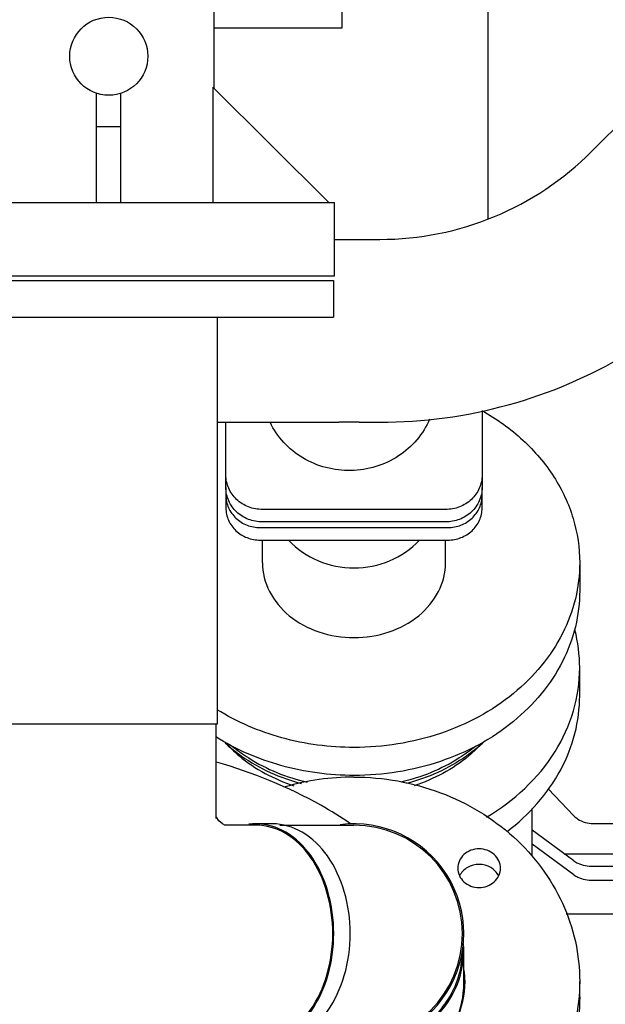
# Model space of a CAD drawing. Header units: millimetres. Extents: x 0 to 1189, y 0 to 841.
# Tile 116 of 175: x 435 to 445, y 701 to 717. Entities that reach past the tile are written whole.
import ezdxf
from ezdxf.enums import TextEntityAlignment as Align

# ---------------------------------------------------------------- set-up
doc = ezdxf.new("R2010")
doc.units = ezdxf.units.MM
doc.header["$LTSCALE"] = 65.395
doc.layers.get('0').update_dxf_attribs({"linetype": 'CONTINUOUS'})
for name, color, linetype in [('1007_885011_97_PBL157', 7, 'CONTINUOUS'), ('1007_885011_97_PBL78', 7, 'CONTINUOUS'), ('1007_885011_97_PBL79', 7, 'CONTINUOUS'), ('25007_060000_TLKGS_KGS_V_ABL7', 7, 'CONTINUOUS'), ('25007_061000_TLKGS_KGS_V_ABL48', 7, 'CONTINUOUS'), ('25007_062000_TLKGS_KGS_TL_V_ABL8', 7, 'CONTINUOUS'), ('25007_153200_271333_ABL21', 7, 'CONTINUOUS'), ('25007_153200_33_ABL77', 7, 'CONTINUOUS'), ('25007_153200_33_T1_PBL136', 7, 'CONTINUOUS'), ('25007_153200_33_T2_PBL2341', 7, 'CONTINUOUS'), ('25007_153200_33_T3_PBL348', 7, 'CONTINUOUS'), ('25007_153200_33_T4_PBL93', 7, 'CONTINUOUS'), ('25007_644000_02_SIMPLE1_C_ABL146', 7, 'CONTINUOUS'), ('25007_644000_02_SIMPLE1_T1_C_PBL147', 7, 'CONTINUOUS'), ('25007_728000_05_SIMPLE1_F_ABL18', 7, 'CONTINUOUS'), ('25007_728000_05_SIMPLE1_T1_F_PBL19', 7, 'CONTINUOUS'), ('25007_833000_15_SIMPLE1_D_ABL16', 7, 'CONTINUOUS'), ('25007_833000_15_SIMPLE1_T1_D_PBL65', 7, 'CONTINUOUS'), ('25007_833000_15_SIMPLE1_T3_D_PBL110', 7, 'CONTINUOUS'), ('25007_833000_15_SIMPLE1_T5_D_PBL51', 7, 'CONTINUOUS'), ('25007_836000_01_SIMPLE1_C_ABL57', 7, 'CONTINUOUS'), ('25007_836000_01_SIMPLE1_T1_C_PBL64', 7, 'CONTINUOUS'), ('25007_836000_01_SIMPLE1_T2_C_PBL58', 7, 'CONTINUOUS'), ('25067_000000_TLKGS_MARKETING_ABL2', 7, 'CONTINUOUS'), ('BOGEN-S-2D-45-88_9X3_2_PBL2520', 7, 'CONTINUOUS'), ('BOGEN-S-3D-45-88_9X3_2_PBL349', 7, 'CONTINUOUS'), ('new_view_1_VBL0', 7, 'CONTINUOUS'), ('T-STUECK-S-88_9X3_2-88_9X3_2_PBL94', 7, 'CONTINUOUS')]:
    doc.layers.add(name, color=color, linetype=linetype)
doc.styles.get("Standard").update_dxf_attribs({"font": 'txt', "width": 0.6})
doc.dimstyles.new('DIMSTYLE_2', dxfattribs={"dimtxt": 3.5, "dimasz": 3.5, "dimexe": 1.8, "dimexo": 0, "dimgap": 0.875, "dimtad": 1, "dimdec": 0, "dimlfac": 25, "dimdsep": 46, "dimtxsty": 'Standard', "dimblk": '_FILLED', "dimblk1": '_FILLED', "dimblk2": '_FILLED', "dimcen": 0.09, "dimadec": 0, "dimazin": 0, "dimtp": 2, "dimtm": 2, "dimtfac": 1, "dimtdec": 0, "dimtofl": 0, "dimtmove": 0, "dimatfit": 3, "dimldrblk": '_FILLED', "dimfxl": 1, "dimtolj": 1, "dimarcsym": 0})

# ---------------------------------------------------------------- blocks, each defined once
blk = doc.blocks.new('_FILLED')
at = {"color": 0, "linetype": 'ByBlock'}
blk.add_solid([(0, 0), (-1, 0.1671), (-1, -0.1671)], dxfattribs=at)
blk = doc.blocks.new('*D19')
at = {"color": 2, "linetype": 'Continuous'}
for p, q in [((394.644, 792.776), (372.844, 792.776)), ((374.644, 792.776), (374.644, 741.388)), ((374.644, 690), (374.644, 741.388)), ((443.4, 690), (372.844, 690))]:
    blk.add_line(p, q, dxfattribs=at)
at = {"color": 2, "linetype": 'Continuous', "xscale": 3.5, "yscale": 3.5, "zscale": 3.5}
for p, rotation in [((374.644, 792.776), 90), ((374.644, 690), 270)]:
    blk.add_blockref('_FILLED', p, dxfattribs=dict(at, rotation=rotation))
at = {"color": 2, "linetype": 'Continuous', "width": 0.672619}
blk.add_text('2569', height=3.5, rotation=90, dxfattribs=at).set_placement((373.769, 740.6), align=Align.CENTER)
blk = doc.blocks.new('25007_833000_15_SIMPLE1_T5_D_PBL51', base_point=(435.24, 723.05))
at = {"layer": '25007_833000_15_SIMPLE1_T5_D_PBL51', "color": 7, "linetype": 'Continuous'}
for p, q in [((438.3, 724.989), (438.3, 715.66)), ((436.38, 713.78), (436.38, 715.572)), ((436.78, 713.78), (436.78, 715.572)), ((438.288, 715.672), (438.288, 713.78)), ((440.187, 713.78), (438.288, 715.672)), ((436.78, 715.02), (436.38, 715.02)), ((432.88, 713.78), (440.28, 713.78)), ((440.28, 712.58), (440.28, 713.78)), ((432.88, 712.58), (440.28, 712.58))]:
    blk.add_line(p, q, dxfattribs=at)
blk.add_circle((436.58, 716.18), 0.64, dxfattribs=at)
blk = doc.blocks.new('25007_833000_15_SIMPLE1_T1_D_PBL65', base_point=(449.45, 718.696))
at = {"layer": '25007_833000_15_SIMPLE1_T1_D_PBL65', "color": 7, "linetype": 'Continuous'}
for p, q in [((444.493, 714.616), (449.531, 719.666)), ((440.28, 713.176), (441.024, 713.176)), ((442.7, 710.367), (442.7, 709.104)), ((438.363, 710.176), (440.352, 710.176)), ((438.5, 709.104), (438.5, 710.176)), ((440.687, 710.176), (441.024, 710.176)), ((442.1, 708.745), (439.1, 708.745)), ((442.1, 708.54), (439.1, 708.54))]:
    blk.add_line(p, q, dxfattribs=at)
for radius, end in [(4.9, 315.0723), (7.9, 300.8558)]:
    blk.add_arc((441.024, 718.076), radius, 270, end, dxfattribs=at)
for points, knots in [([(441.839, 710.227), (441.737, 709.984), (441.364, 709.549), (440.551, 709.309), (439.728, 709.517), (439.337, 709.936), (439.223, 710.175)], [0, 0, 0, 0, 0.245797, 0.499499, 0.753555, 1, 1, 1, 1]), ([(440.687, 710.176), (440.66, 710.176), (440.548, 710.176), (440.436, 710.176), (440.352, 710.176)], [0, 0, 0, 0, 0.246273, 1, 1, 1, 1]), ([(439.1, 708.745), (439.022, 708.745), (438.866, 708.774), (438.667, 708.898), (438.532, 709.085), (438.5, 709.235), (438.5, 709.309)], [0, 0, 0, 0, 0.257136, 0.510151, 0.757222, 1, 1, 1, 1]), ([(442.7, 709.309), (442.7, 709.235), (442.668, 709.085), (442.533, 708.898), (442.334, 708.774), (442.178, 708.745), (442.1, 708.745)], [0, 0, 0, 0, 0.242778, 0.489849, 0.742864, 1, 1, 1, 1]), ([(439.1, 708.54), (439.022, 708.54), (438.866, 708.569), (438.667, 708.693), (438.532, 708.88), (438.5, 709.03), (438.5, 709.104)], [0, 0, 0, 0, 0.257136, 0.510151, 0.757222, 1, 1, 1, 1]), ([(442.7, 709.104), (442.7, 709.03), (442.668, 708.88), (442.533, 708.693), (442.334, 708.569), (442.178, 708.54), (442.1, 708.54)], [0, 0, 0, 0, 0.242778, 0.489849, 0.742864, 1, 1, 1, 1])]:
    blk.add_open_spline(points, degree=3, knots=knots, dxfattribs=at)
blk = doc.blocks.new('25007_833000_15_SIMPLE1_T3_D_PBL110', base_point=(441.317, 707.29))
at = {"layer": '25007_833000_15_SIMPLE1_T3_D_PBL110', "color": 7, "linetype": 'Continuous'}
for p, q in [((438.5, 709.104), (438.5, 708.769)), ((442.7, 708.769), (442.7, 709.104)), ((439.06, 708.448), (442.14, 708.448)), ((439.06, 708.243), (442.14, 708.243)), ((439.1, 707.871), (439.1, 708.243)), ((442.1, 707.871), (442.1, 708.243)), ((444.3, 707.871), (444.3, 707.412))]:
    blk.add_line(p, q, dxfattribs=at)
blk.add_arc((440.6, 709.286), 1.5, 224.2502, 315.7498, dxfattribs=at)
for points, knots in [([(442.701, 710.366), (442.94, 710.231), (443.382, 709.915), (443.899, 709.309), (444.225, 708.614), (444.3, 708.116), (444.3, 707.871)], [0, 0, 0, 0, 0.266342, 0.520218, 0.763273, 1, 1, 1, 1]), ([(438.5, 708.974), (438.5, 708.906), (438.53, 708.766), (438.656, 708.591), (438.842, 708.475), (438.987, 708.448), (439.06, 708.448)], [0, 0, 0, 0, 0.242782, 0.489854, 0.742867, 1, 1, 1, 1]), ([(442.14, 708.448), (442.213, 708.448), (442.358, 708.475), (442.544, 708.591), (442.67, 708.766), (442.7, 708.906), (442.7, 708.974)], [0, 0, 0, 0, 0.257133, 0.510146, 0.757218, 1, 1, 1, 1]), ([(438.5, 708.769), (438.5, 708.7), (438.53, 708.56), (438.656, 708.386), (438.842, 708.27), (438.987, 708.243), (439.06, 708.243)], [0, 0, 0, 0, 0.242782, 0.489854, 0.742867, 1, 1, 1, 1]), ([(442.14, 708.243), (442.213, 708.243), (442.358, 708.27), (442.544, 708.386), (442.67, 708.56), (442.7, 708.7), (442.7, 708.769)], [0, 0, 0, 0, 0.257133, 0.510146, 0.757218, 1, 1, 1, 1]), ([(439.1, 707.871), (439.1, 707.71), (439.185, 707.373), (439.529, 706.967), (440.024, 706.703), (440.406, 706.643), (440.6, 706.643)], [0, 0, 0, 0, 0.226674, 0.46766, 0.727544, 1, 1, 1, 1]), ([(444.3, 707.871), (444.3, 707.673), (444.251, 707.271), (443.961, 706.493), (443.242, 705.638), (442.02, 704.99), (441.078, 704.841), (440.6, 704.841)], [0, 0, 0, 0, 0.112925, 0.227889, 0.468496, 0.727972, 1, 1, 1, 1]), ([(440.6, 706.643), (440.794, 706.643), (441.176, 706.703), (441.671, 706.967), (442.015, 707.373), (442.1, 707.71), (442.1, 707.871)], [0, 0, 0, 0, 0.272456, 0.53234, 0.773326, 1, 1, 1, 1]), ([(444.3, 707.412), (444.3, 707.214), (444.251, 706.812), (443.961, 706.034), (443.242, 705.18), (442.02, 704.531), (441.078, 704.382), (440.6, 704.382)], [0, 0, 0, 0, 0.112925, 0.227889, 0.468496, 0.727972, 1, 1, 1, 1]), ([(440.6, 704.841), (440.202, 704.841), (439.415, 704.944), (438.684, 705.257), (438.357, 705.461)], [0, 0, 0, 0, 0.508316, 1, 1, 1, 1]), ([(440.6, 704.382), (440.197, 704.382), (439.402, 704.487), (438.663, 704.808), (438.335, 705.016)], [0, 0, 0, 0, 0.508502, 1, 1, 1, 1]), ([(438.483, 704.927), (438.556, 704.847), (438.881, 704.537), (439.291, 704.32), (439.614, 704.213)], [0, 0, 0, 0, 0.241573, 1, 1, 1, 1]), ([(438.489, 704.917), (438.573, 704.839), (438.943, 704.541), (439.389, 704.341), (439.737, 704.25)], [0, 0, 0, 0, 0.242285, 1, 1, 1, 1]), ([(442.711, 704.917), (442.627, 704.839), (442.257, 704.541), (441.811, 704.341), (441.463, 704.25)], [0, 0, 0, 0, 0.242285, 1, 1, 1, 1]), ([(442.717, 704.927), (442.644, 704.847), (442.319, 704.537), (441.909, 704.32), (441.586, 704.213)], [0, 0, 0, 0, 0.241573, 1, 1, 1, 1]), ([(438.604, 704.863), (438.689, 704.793), (439.061, 704.525), (439.496, 704.35), (439.834, 704.272)], [0, 0, 0, 0, 0.242991, 1, 1, 1, 1]), ([(442.596, 704.863), (442.511, 704.793), (442.139, 704.525), (441.704, 704.35), (441.366, 704.272)], [0, 0, 0, 0, 0.242991, 1, 1, 1, 1])]:
    blk.add_open_spline(points, degree=3, knots=knots, dxfattribs=at)
blk = doc.blocks.new('25007_833000_15_SIMPLE1_D_ABL16', base_point=(442.19, 721.577))
at = {"layer": '25007_833000_15_SIMPLE1_T1_D_PBL65'}
blk.add_blockref('25007_833000_15_SIMPLE1_T1_D_PBL65', (449.45, 718.696), dxfattribs=at)
at = {"layer": '25007_833000_15_SIMPLE1_T3_D_PBL110'}
blk.add_blockref('25007_833000_15_SIMPLE1_T3_D_PBL110', (441.317, 707.29), dxfattribs=at)
at = {"layer": '25007_833000_15_SIMPLE1_T5_D_PBL51'}
blk.add_blockref('25007_833000_15_SIMPLE1_T5_D_PBL51', (435.24, 723.05), dxfattribs=at)
blk = doc.blocks.new('25007_728000_05_SIMPLE1_T1_F_PBL19', base_point=(437.619, 727.858))
at = {"layer": '25007_728000_05_SIMPLE1_T1_F_PBL19', "color": 7, "linetype": 'Continuous'}
for p, q in [((440.4, 733.52), (440.4, 716.64)), ((442.8, 713.516), (442.8, 717.24)), ((440.4, 716.64), (438.3, 716.64))]:
    blk.add_line(p, q, dxfattribs=at)
blk = doc.blocks.new('25007_728000_05_SIMPLE1_F_ABL18', base_point=(437.619, 727.858))
at = {"layer": '25007_728000_05_SIMPLE1_T1_F_PBL19'}
blk.add_blockref('25007_728000_05_SIMPLE1_T1_F_PBL19', (437.619, 727.858), dxfattribs=at)
blk = doc.blocks.new('25007_062000_TLKGS_KGS_TL_V_ABL8', base_point=(427.311, 741.628))
at = {"layer": '25007_728000_05_SIMPLE1_F_ABL18'}
blk.add_blockref('25007_728000_05_SIMPLE1_F_ABL18', (437.619, 727.858), dxfattribs=at)
at = {"layer": '25007_833000_15_SIMPLE1_D_ABL16'}
blk.add_blockref('25007_833000_15_SIMPLE1_D_ABL16', (442.19, 721.577), dxfattribs=at)
blk = doc.blocks.new('25007_836000_01_SIMPLE1_T2_C_PBL58', base_point=(431.72, 703.668))
at = {"layer": '25007_836000_01_SIMPLE1_T2_C_PBL58', "color": 7, "linetype": 'Continuous'}
for p, q in [((431.32, 699.968), (431.32, 707.368)), ((432.12, 707.368), (431.32, 707.368)), ((432.12, 699.968), (432.12, 707.368)), ((432.12, 699.968), (431.32, 699.968))]:
    blk.add_line(p, q, dxfattribs=at)
blk = doc.blocks.new('25007_836000_01_SIMPLE1_T1_C_PBL64', base_point=(438.25, 701.926))
at = {"layer": '25007_836000_01_SIMPLE1_T1_C_PBL64', "color": 7, "linetype": 'Continuous'}
for p, q in [((432.2, 699.968), (432.2, 707.368)), ((433, 707.368), (432.2, 707.368)), ((433, 699.968), (433, 707.368)), ((434.2, 705.168), (433, 705.168)), ((434.2, 702.168), (433, 702.168)), ((444.3, 700.208), (444.3, 699.836)), ((433, 699.968), (432.2, 699.968))]:
    blk.add_line(p, q, dxfattribs=at)
for centre, radius, start, end in [((434.2, 688.566), 16.602, 87.9794, 90.0012), ((434.201, 688.587), 13.581, 87.5327, 90.0028), ((441.258, 700.208), 3.042, 0.0012, 4.3538)]:
    blk.add_arc(centre, radius, start, end, dxfattribs=at)
for points, knots in [([(440.54, 703.589), (440.385, 703.698), (439.699, 704.125), (438.939, 704.424), (438.348, 704.602)], [0, 0, 0, 0, 0.235077, 1, 1, 1, 1]), ([(444.3, 700.208), (444.3, 699.714), (444.043, 698.695), (443.35, 697.914), (442.938, 697.61)], [0, 0, 0, 0, 0.491365, 1, 1, 1, 1]), ([(444.3, 699.836), (444.3, 699.431), (444.131, 698.604), (443.658, 697.907), (443.367, 697.611)], [0, 0, 0, 0, 0.493797, 1, 1, 1, 1]), ([(442.839, 697.539), (442.517, 697.317), (441.792, 696.971), (440.998, 696.855), (440.6, 696.855)], [0, 0, 0, 0, 0.495588, 1, 1, 1, 1]), ([(442.839, 697.167), (442.517, 696.945), (441.792, 696.599), (440.998, 696.483), (440.6, 696.483)], [0, 0, 0, 0, 0.495588, 1, 1, 1, 1]), ([(440.6, 696.483), (440.234, 696.483), (439.505, 696.581), (438.828, 696.873), (438.521, 697.062)], [0, 0, 0, 0, 0.503756, 1, 1, 1, 1]), ([(440.6, 696.855), (440.492, 696.855), (440.062, 696.872), (439.635, 696.958), (439.329, 697.059)], [0, 0, 0, 0, 0.251247, 1, 1, 1, 1])]:
    blk.add_open_spline(points, degree=3, knots=knots, dxfattribs=at)
blk = doc.blocks.new('25007_836000_01_SIMPLE1_C_ABL57', base_point=(437.81, 701.926))
at = {"layer": '25007_836000_01_SIMPLE1_T1_C_PBL64'}
blk.add_blockref('25007_836000_01_SIMPLE1_T1_C_PBL64', (438.25, 701.926), dxfattribs=at)
at = {"layer": '25007_836000_01_SIMPLE1_T2_C_PBL58'}
blk.add_blockref('25007_836000_01_SIMPLE1_T2_C_PBL58', (431.72, 703.668), dxfattribs=at)
blk = doc.blocks.new('25007_644000_02_SIMPLE1_T1_C_PBL147', base_point=(444.346, 703.041))
at = {"layer": '25007_644000_02_SIMPLE1_T1_C_PBL147', "color": 7, "linetype": 'Continuous'}
for p, q in [((444.3, 705.69), (444.3, 706.149)), ((445.8, 699.312), (445.8, 704.336)), ((445.8, 704.336), (445.892, 704.336)), ((444.205, 703.72), (443.785, 704.16)), ((443.52, 703.055), (443.52, 703.841)), ((444.205, 702.98), (443.52, 703.482)), ((444.52, 703.594), (445.8, 703.594)), ((444.205, 702.75), (443.52, 703.253)), ((444.046, 703.096), (445.8, 703.096)), ((444.52, 702.891), (445.8, 702.891)), ((444.52, 702.662), (445.8, 702.662)), ((444.078, 702.109), (445.8, 702.109)), ((445.92, 701.32), (445.92, 700.296)), ((444.3, 699.469), (445.8, 699.469))]:
    blk.add_line(p, q, dxfattribs=at)
blk.add_arc((441.782, 706.147), 2.518, 0.0644, 14.3176, dxfattribs=at)
for points, knots in [([(442.773, 703.696), (443.219, 703.961), (443.809, 704.504), (444.229, 705.425), (444.3, 705.911), (444.3, 706.149)], [0, 0, 0, 0, 0.517757, 0.761916, 1, 1, 1, 1]), ([(443.11, 703.463), (443.466, 703.733), (443.926, 704.244), (444.246, 705.058), (444.3, 705.482), (444.3, 705.69)], [0, 0, 0, 0, 0.514645, 0.759707, 1, 1, 1, 1]), ([(444.205, 703.72), (444.224, 703.7), (444.313, 703.626), (444.433, 703.594), (444.52, 703.594)], [0, 0, 0, 0, 0.239709, 1, 1, 1, 1]), ([(444.205, 702.98), (444.225, 702.965), (444.321, 702.91), (444.434, 702.891), (444.52, 702.891)], [0, 0, 0, 0, 0.222475, 1, 1, 1, 1]), ([(444.205, 702.75), (444.225, 702.736), (444.321, 702.681), (444.434, 702.662), (444.52, 702.662)], [0, 0, 0, 0, 0.222475, 1, 1, 1, 1])]:
    blk.add_open_spline(points, degree=3, knots=knots, dxfattribs=at)
blk = doc.blocks.new('25007_644000_02_SIMPLE1_C_ABL146', base_point=(444.346, 703.041))
at = {"layer": '25007_644000_02_SIMPLE1_T1_C_PBL147'}
blk.add_blockref('25007_644000_02_SIMPLE1_T1_C_PBL147', (444.346, 703.041), dxfattribs=at)
blk = doc.blocks.new('25007_061000_TLKGS_KGS_V_ABL48', base_point=(465.615, 705.756))
at = {"layer": '25007_644000_02_SIMPLE1_C_ABL146'}
blk.add_blockref('25007_644000_02_SIMPLE1_C_ABL146', (444.346, 703.041), dxfattribs=at)
at = {"layer": '25007_836000_01_SIMPLE1_C_ABL57'}
blk.add_blockref('25007_836000_01_SIMPLE1_C_ABL57', (437.81, 701.926), dxfattribs=at)
blk = doc.blocks.new('25007_060000_TLKGS_KGS_V_ABL7', base_point=(444.776, 729.239))
at = {"layer": '25007_061000_TLKGS_KGS_V_ABL48'}
blk.add_blockref('25007_061000_TLKGS_KGS_V_ABL48', (465.615, 705.756), dxfattribs=at)
at = {"layer": '25007_062000_TLKGS_KGS_TL_V_ABL8'}
blk.add_blockref('25007_062000_TLKGS_KGS_TL_V_ABL8', (427.311, 741.628), dxfattribs=at)
blk = doc.blocks.new('25067_000000_TLKGS_MARKETING_ABL2', base_point=(484.601, 729.393))
at = {"layer": '25007_060000_TLKGS_KGS_V_ABL7'}
blk.add_blockref('25007_060000_TLKGS_KGS_V_ABL7', (444.776, 729.239), dxfattribs=at)
blk = doc.blocks.new('1007_885011_97_PBL78', base_point=(436.563, 712.2))
at = {"layer": '1007_885011_97_PBL78', "color": 7, "linetype": 'Continuous'}
for p, q in [((432.863, 712.5), (432.863, 711.9)), ((432.863, 712.5), (440.263, 712.5)), ((440.263, 712.5), (440.263, 711.9)), ((432.863, 711.9), (440.263, 711.9))]:
    blk.add_line(p, q, dxfattribs=at)
blk = doc.blocks.new('1007_885011_97_PBL79', base_point=(436.563, 698.248))
at = {"layer": '1007_885011_97_PBL79', "color": 7, "linetype": 'Continuous'}
for p, q in [((432.863, 698.548), (432.863, 697.948)), ((432.863, 698.548), (440.263, 698.548)), ((440.263, 698.548), (440.263, 697.948)), ((432.863, 697.948), (440.263, 697.948))]:
    blk.add_line(p, q, dxfattribs=at)
blk = doc.blocks.new('25007_153200_33_T4_PBL93', base_point=(436.563, 708.564))
at = {"layer": '25007_153200_33_T4_PBL93', "color": 7, "linetype": 'Continuous'}
for p, q in [((434.763, 705.228), (434.763, 711.9)), ((438.363, 705.228), (438.363, 711.9)), ((434.763, 705.228), (438.363, 705.228))]:
    blk.add_line(p, q, dxfattribs=at)
blk = doc.blocks.new('T-STUECK-S-88_9X3_2-88_9X3_2_PBL94', base_point=(437.519, 701.888))
at = {"layer": 'T-STUECK-S-88_9X3_2-88_9X3_2_PBL94', "color": 7, "linetype": 'Continuous'}
for p, q in [((434.785, 698.548), (434.785, 705.228)), ((438.341, 703.674), (438.341, 705.228)), ((438.995, 703.566), (438.484, 703.566)), ((438.341, 698.548), (438.341, 699.902)), ((438.995, 700.01), (438.483, 700.01))]:
    blk.add_line(p, q, dxfattribs=at)
for points in [[(438.492, 703.563), (438.485, 703.565), (438.445, 703.586), (438.386, 703.636), (438.345, 703.697), (438.341, 703.709)], [(438.341, 699.867), (438.345, 699.879), (438.386, 699.94), (438.445, 699.99), (438.485, 700.011), (438.488, 700.012)]]:
    blk.add_lwpolyline(points, dxfattribs=at)
for points, knots in [([(440.252, 701.788), (440.252, 702.017), (440.192, 702.462), (439.929, 703.043), (439.52, 703.458), (439.162, 703.566), (438.995, 703.566)], [0, 0, 0, 0, 0.28797, 0.555344, 0.790533, 1, 1, 1, 1]), ([(438.995, 700.01), (439.162, 700.01), (439.52, 700.118), (439.929, 700.533), (440.192, 701.114), (440.252, 701.559), (440.252, 701.788)], [0, 0, 0, 0, 0.209467, 0.444656, 0.71203, 1, 1, 1, 1])]:
    blk.add_open_spline(points, degree=3, knots=knots, dxfattribs=at)
blk = doc.blocks.new('25007_153200_33_T1_PBL136', base_point=(441.162, 700.75))
at = {"layer": '25007_153200_33_T1_PBL136', "color": 7, "linetype": 'Continuous'}
blk.add_line((442.4, 700.968), (442.4, 701.509), dxfattribs=at)
for centre, radius, start, end in [((440.92, 701.509), 1.48, 0.0022, 4.405), ((440.805, 701.014), 1.605, 324.751, 329.1238)]:
    blk.add_arc(centre, radius, start, end, dxfattribs=at)
for points, knots in [([(440.6, 699.877), (440.833, 699.877), (441.299, 699.96), (441.896, 700.316), (442.303, 700.858), (442.4, 701.296), (442.4, 701.509)], [0, 0, 0, 0, 0.261236, 0.516037, 0.76145, 1, 1, 1, 1]), ([(442.183, 700.191), (442.218, 700.25), (442.342, 700.491), (442.4, 700.766), (442.4, 700.968)], [0, 0, 0, 0, 0.253831, 1, 1, 1, 1])]:
    blk.add_open_spline(points, degree=3, knots=knots, dxfattribs=at)
blk.add_open_spline([(439.923, 699.997), (440.138, 699.918), (440.371, 699.877), (440.6, 699.877)], degree=3, dxfattribs=at)
blk = doc.blocks.new('1007_885011_97_PBL157', base_point=(441.32, 700.875))
at = {"layer": '1007_885011_97_PBL157', "color": 7, "linetype": 'Continuous'}
blk.add_line((444.3, 700.748), (444.3, 701.002), dxfattribs=at)
for centre, radius, start, end in [((440.6, 700.287), 4.068, 90.006, 106.1326), ((440.921, 701.001), 1.499, 0.0064, 7.2471), ((440.919, 700.748), 1.501, 4.8749, 7.8173), ((440.6, 701.73), 4.082, 265.2389, 269.9996), ((440.6, 701.476), 4.082, 265.2389, 269.9996)]:
    blk.add_arc(centre, radius, start, end, dxfattribs=at)
for points, knots in [([(440.6, 704.355), (441.08, 704.355), (442.035, 704.186), (443.07, 703.567), (443.692, 702.882), (444.038, 702.298), (444.252, 701.663), (444.3, 701.221), (444.3, 701.002)], [0, 0, 0, 0, 0.260546, 0.514673, 0.638816, 0.760702, 0.880832, 1, 1, 1, 1]), ([(443.001, 702.86), (443.001, 702.901), (442.982, 702.987), (442.876, 703.128), (442.651, 703.211), (442.425, 703.128), (442.32, 702.987), (442.301, 702.901), (442.301, 702.86)], [0, 0, 0, 0, 0.120312, 0.244086, 0.5, 0.755914, 0.879688, 1, 1, 1, 1]), ([(442.301, 702.86), (442.301, 702.819), (442.32, 702.734), (442.425, 702.592), (442.651, 702.51), (442.876, 702.592), (442.982, 702.734), (443.001, 702.819), (443.001, 702.86)], [0, 0, 0, 0, 0.120312, 0.244086, 0.5, 0.755914, 0.879688, 1, 1, 1, 1]), ([(442.971, 702.735), (442.943, 702.791), (442.848, 702.89), (442.651, 702.941), (442.454, 702.89), (442.358, 702.791), (442.33, 702.735)], [0, 0, 0, 0, 0.244072, 0.5, 0.755928, 1, 1, 1, 1]), ([(440.6, 699.352), (440.836, 699.352), (441.306, 699.435), (441.91, 699.796), (442.322, 700.344), (442.42, 700.786), (442.42, 701.002)], [0, 0, 0, 0, 0.261236, 0.516037, 0.76145, 1, 1, 1, 1]), ([(444.3, 701.002), (444.3, 700.782), (444.252, 700.34), (444.038, 699.706), (443.692, 699.121), (443.07, 698.436), (442.035, 697.817), (441.08, 697.648), (440.6, 697.648)], [0, 0, 0, 0, 0.119168, 0.239298, 0.361184, 0.485327, 0.739454, 1, 1, 1, 1]), ([(444.3, 700.748), (444.3, 700.529), (444.252, 700.087), (444.038, 699.452), (443.692, 698.868), (443.07, 698.182), (442.035, 697.563), (441.08, 697.395), (440.6, 697.395)], [0, 0, 0, 0, 0.119168, 0.239298, 0.361184, 0.485327, 0.739454, 1, 1, 1, 1]), ([(439.164, 699.988), (439.336, 699.788), (439.786, 699.462), (440.328, 699.352), (440.6, 699.352)], [0, 0, 0, 0, 0.491946, 1, 1, 1, 1]), ([(438.899, 699.143), (438.899, 699.201), (438.86, 699.323), (438.71, 699.443), (438.518, 699.475), (438.392, 699.432), (438.34, 699.397)], [0, 0, 0, 0, 0.236845, 0.485309, 0.743736, 1, 1, 1, 1]), ([(442.651, 699.46), (442.562, 699.46), (442.384, 699.4), (442.301, 699.225), (442.301, 699.143)], [0, 0, 0, 0, 0.517356, 1, 1, 1, 1]), ([(443.001, 699.143), (443.001, 699.225), (442.917, 699.4), (442.739, 699.46), (442.651, 699.46)], [0, 0, 0, 0, 0.482644, 1, 1, 1, 1]), ([(438.87, 699.018), (438.827, 699.105), (438.644, 699.242), (438.423, 699.2), (438.34, 699.144)], [0, 0, 0, 0, 0.491061, 1, 1, 1, 1]), ([(438.34, 698.889), (438.392, 698.854), (438.518, 698.811), (438.71, 698.843), (438.86, 698.963), (438.899, 699.085), (438.899, 699.143)], [0, 0, 0, 0, 0.256264, 0.514691, 0.763155, 1, 1, 1, 1]), ([(442.301, 699.143), (442.301, 699.061), (442.384, 698.886), (442.562, 698.826), (442.651, 698.826)], [0, 0, 0, 0, 0.482644, 1, 1, 1, 1]), ([(442.651, 699.207), (442.585, 699.207), (442.453, 699.173), (442.358, 699.074), (442.33, 699.017)], [0, 0, 0, 0, 0.511893, 1, 1, 1, 1]), ([(442.971, 699.017), (442.944, 699.074), (442.848, 699.173), (442.717, 699.207), (442.651, 699.207)], [0, 0, 0, 0, 0.488107, 1, 1, 1, 1]), ([(442.651, 698.826), (442.739, 698.826), (442.917, 698.886), (443.001, 699.061), (443.001, 699.143)], [0, 0, 0, 0, 0.517356, 1, 1, 1, 1])]:
    blk.add_open_spline(points, degree=3, knots=knots, dxfattribs=at)
blk = doc.blocks.new('25007_153200_33_T3_PBL348', base_point=(439.707, 701.788))
at = {"layer": '25007_153200_33_T3_PBL348', "color": 7, "linetype": 'Continuous'}
for p, q in [((439.264, 703.588), (438.995, 703.588)), ((439.264, 699.988), (438.995, 699.988))]:
    blk.add_line(p, q, dxfattribs=at)
for centre, start, end in [((438.995, 702.683), 90.0135, 97.575), ((438.995, 700.893), 262.425, 269.9865)]:
    blk.add_arc(centre, 0.905, start, end, dxfattribs=at)
for points, knots in [([(440.268, 701.788), (440.268, 702.02), (440.207, 702.47), (439.941, 703.059), (439.526, 703.478), (439.164, 703.588), (438.995, 703.588)], [0, 0, 0, 0, 0.28797, 0.555344, 0.790533, 1, 1, 1, 1]), ([(440.537, 701.788), (440.537, 702.02), (440.477, 702.47), (440.21, 703.059), (439.795, 703.478), (439.433, 703.588), (439.264, 703.588)], [0, 0, 0, 0, 0.28797, 0.555344, 0.790533, 1, 1, 1, 1]), ([(438.995, 699.988), (439.164, 699.988), (439.526, 700.098), (439.941, 700.517), (440.207, 701.106), (440.268, 701.556), (440.268, 701.788)], [0, 0, 0, 0, 0.209467, 0.444656, 0.71203, 1, 1, 1, 1]), ([(439.264, 699.988), (439.433, 699.988), (439.795, 700.098), (440.21, 700.517), (440.477, 701.106), (440.537, 701.556), (440.537, 701.788)], [0, 0, 0, 0, 0.209467, 0.444656, 0.71203, 1, 1, 1, 1])]:
    blk.add_open_spline(points, degree=3, knots=knots, dxfattribs=at)
blk = doc.blocks.new('BOGEN-S-3D-45-88_9X3_2_PBL349', base_point=(439.991, 701.788))
at = {"layer": 'BOGEN-S-3D-45-88_9X3_2_PBL349', "color": 7, "linetype": 'Continuous'}
for p, q in [((439.383, 703.566), (440.6, 703.566)), ((439.383, 700.01), (440.6, 700.01))]:
    blk.add_line(p, q, dxfattribs=at)
blk.add_arc((440.6, 701.788), 1.778, 270, 90, dxfattribs=at)
blk = doc.blocks.new('25007_153200_33_T2_PBL2341', base_point=(440.376, 701.788))
at = {"layer": '25007_153200_33_T2_PBL2341', "color": 7, "linetype": 'Continuous'}
blk.add_arc((440.6, 701.788), 1.8, 262.8448, 97.1552, dxfattribs=at)
blk = doc.blocks.new('BOGEN-S-2D-45-88_9X3_2_PBL2520', base_point=(441.179, 700.703))
at = {"layer": 'BOGEN-S-2D-45-88_9X3_2_PBL2520', "color": 7, "linetype": 'Continuous'}
blk.add_open_spline([(439.981, 699.998), (440.249, 699.908), (440.828, 699.847), (441.512, 700.082), (441.943, 700.429), (442.189, 700.752), (442.343, 701.118), (442.378, 701.379), (442.378, 701.509)], degree=3, knots=[0, 0, 0, 0, 0.258597, 0.514506, 0.639638, 0.761866, 0.881637, 1, 1, 1, 1], dxfattribs=at)
blk = doc.blocks.new('25007_153200_33_ABL77', base_point=(438.581, 704.947))
at = {"layer": '1007_885011_97_PBL157'}
blk.add_blockref('1007_885011_97_PBL157', (441.32, 700.875), dxfattribs=at)
at = {"layer": '1007_885011_97_PBL78'}
blk.add_blockref('1007_885011_97_PBL78', (436.563, 712.2), dxfattribs=at)
at = {"layer": '1007_885011_97_PBL79'}
blk.add_blockref('1007_885011_97_PBL79', (436.563, 698.248), dxfattribs=at)
at = {"layer": '25007_153200_33_T1_PBL136'}
blk.add_blockref('25007_153200_33_T1_PBL136', (441.162, 700.75), dxfattribs=at)
at = {"layer": '25007_153200_33_T2_PBL2341'}
blk.add_blockref('25007_153200_33_T2_PBL2341', (440.376, 701.788), dxfattribs=at)
at = {"layer": '25007_153200_33_T3_PBL348'}
blk.add_blockref('25007_153200_33_T3_PBL348', (439.707, 701.788), dxfattribs=at)
at = {"layer": '25007_153200_33_T4_PBL93'}
blk.add_blockref('25007_153200_33_T4_PBL93', (436.563, 708.564), dxfattribs=at)
at = {"layer": 'BOGEN-S-2D-45-88_9X3_2_PBL2520'}
blk.add_blockref('BOGEN-S-2D-45-88_9X3_2_PBL2520', (441.179, 700.703), dxfattribs=at)
at = {"layer": 'BOGEN-S-3D-45-88_9X3_2_PBL349'}
blk.add_blockref('BOGEN-S-3D-45-88_9X3_2_PBL349', (439.991, 701.788), dxfattribs=at)
at = {"layer": 'T-STUECK-S-88_9X3_2-88_9X3_2_PBL94'}
blk.add_blockref('T-STUECK-S-88_9X3_2-88_9X3_2_PBL94', (437.519, 701.888), dxfattribs=at)
blk = doc.blocks.new('25007_153200_271333_ABL21', base_point=(536.51, 700.949))
at = {"layer": '25007_153200_33_ABL77'}
blk.add_blockref('25007_153200_33_ABL77', (438.581, 704.947), dxfattribs=at)
blk = doc.blocks.new('NEW_VIEW_1_VBL0', base_point=(551.121, 718.688))
at = {"layer": '25007_153200_271333_ABL21'}
blk.add_blockref('25007_153200_271333_ABL21', (536.51, 700.949), dxfattribs=at)
at = {"layer": '25067_000000_TLKGS_MARKETING_ABL2'}
blk.add_blockref('25067_000000_TLKGS_MARKETING_ABL2', (484.601, 729.393), dxfattribs=at)

msp = doc.modelspace()

# ---------------------------------------------------------------- block references
at = {"layer": 'new_view_1_VBL0'}
msp.add_blockref('NEW_VIEW_1_VBL0', (551.12107, 718.68788), dxfattribs=at)

# ---------------------------------------------------------------- dimensions: what is measured, and where the dimension line sits
at = {"color": 2, "linetype": 'Continuous'}
dim = msp.add_linear_dim(base=(374.64424, 690), p1=(394.64424, 792.77576), p2=(443.4, 690), angle=270, dimstyle='DIMSTYLE_2', dxfattribs=at)
dim.commit()
dim.dimension.update_dxf_attribs({"geometry": '*D19', "text_midpoint": (374.64424, 740.26666), "dimtype": 160})

doc.saveas('drawing.dxf')
